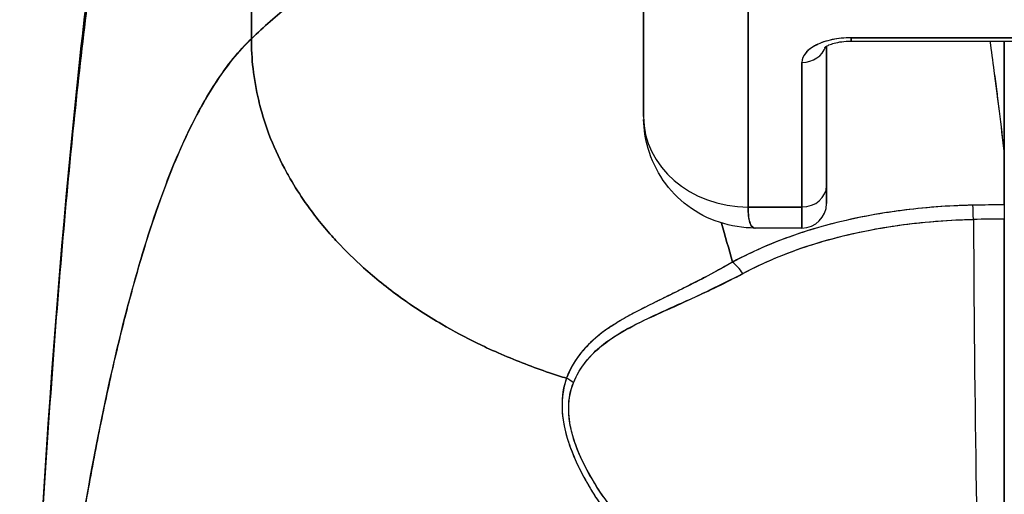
# Model space of a CAD drawing. Extents: x 807 to 1172, y 30 to 260.
# Tile 10 of 214: x 906.224 to 906.965, y 99.274 to 99.632. Entities that reach past the tile are written whole.
import ezdxf

# ---------------------------------------------------------------- set-up
doc = ezdxf.new("R2010")
doc.units = 0
doc.header["$LTSCALE"] = 4
doc.header["$MEASUREMENT"] = 0
doc.layers.get('0').update_dxf_attribs({"linetype": 'CONTINUOUS'})

msp = doc.modelspace()

# ---------------------------------------------------------------- linework, layer by layer
for p, q in [((906.39812, 99.61727), (906.39812, 99.90253)), ((906.39812, 99.90253), (906.39812, 99.61727)), ((906.6934, 99.55885), (906.6934, 99.73543)), ((906.6934, 99.73543), (906.6934, 99.55885)), ((906.77214, 99.49066), (906.77214, 99.66783)), ((906.77214, 99.66783), (906.77214, 99.49066)), ((907.03907, 99.61802), (906.8497, 99.61802)), ((906.8497, 99.61802), (906.8497, 99.61554)), ((906.8497, 99.61802), (907.03907, 99.61802)), ((906.8497, 99.61554), (906.8497, 99.61802)), ((906.8497, 99.61554), (907.03907, 99.61554)), ((906.96493, 99.53073), (906.96493, 99.61554)), ((906.96493, 99.61554), (906.96493, 99.53073)), ((906.96505, 99.52856), (906.96505, 99.61554)), ((906.96505, 99.61554), (906.96505, 99.52856)), ((906.8312, 99.50669), (906.8312, 99.61176)), ((906.8312, 99.61176), (906.8312, 99.50669)), ((906.81269, 99.59952), (906.81269, 99.49066)), ((906.81269, 99.49066), (906.81269, 99.59952)), ((906.96505, 99.52856), (906.96505, 99.49224)), ((906.8312, 99.49334), (906.8312, 99.50669)), ((906.77214, 99.49066), (906.81269, 99.49066)), ((906.81269, 99.49066), (906.77214, 99.49066)), ((906.81269, 99.47484), (906.81269, 99.49066)), ((906.81269, 99.49066), (906.81269, 99.47484)), ((906.94842, 99.49213), (906.94842, 99.49213)), ((906.81269, 99.47484), (906.77742, 99.47484)), ((906.96505, 99.12274), (906.96505, 99.48154)), ((906.73277, 99.43421), (906.73277, 99.43415)), ((906.73277, 99.43415), (906.73277, 99.43421)), ((906.71308, 99.41439), (906.71308, 99.41408))]:
    msp.add_line(p, q)
msp.add_arc((906.81269, 99.49334), 0.0185, 270, 0)
for centre, major_axis, ratio, start_param, end_param in [((906.8497, 99.59952), (-0.03701, 0), 0.5, 4.712389, 6.283185), ((906.81269, 99.61554), (0.0185, 0), 0.866025, 4.712389, 6.020454), ((906.81269, 99.61554), (0.0185, 0), 0.866025, 4.712389, 6.020454), ((906.77214, 99.55885), (-0.07874, 0), 0.866025, 0, 1.570796), ((906.77214, 99.55885), (0.07873, 0), 0.866146, 3.141613, 4.712375), ((906.93378, 99.52712), (0.03114, 0.00369), 0.780421, 6.190907, 6.279533), ((906.92371, 99.5268), (0.04129, 0.00328), 0.67968, 6.229305, 6.306392), ((906.96479, 98.14744), (-0.00021, -1.68497), 0.000091, 2.494978, 2.531653), ((906.81269, 99.50669), (0.0185, 0), 0.866025, 4.712389, 6.283185), ((906.81269, 99.50669), (0.0185, 0), 0.866025, 4.712389, 6.283185), ((906.96507, 99.047), (-0.73842, 0), 0.602969, 4.712418, 4.74441), ((906.94143, 99.47599), (-0.00038, 0.02008), 0.025247, 4.980533, 5.636212), ((906.94143, 99.47599), (0.00038, -0.02008), 0.025246, 1.838858, 2.494496), ((906.96505, 99.47622), (0, 0.02008), 0.00001, 0.646781, 1.302742), ((906.96505, 99.039), (0.74112, 0), 0.597128, 1.570794, 1.602147), ((906.96506, 99.03899), (0.74133, 0), 0.596956, 1.570797, 1.602141), ((906.95245, 99.62754), (0, 0.55118), 0.02, 1.83929, 2.7281), ((906.95245, 99.62754), (0, -0.55118), 0.02, 4.980883, 5.869693), ((906.76046, 99.43369), (-0.00951, 0.01768), 0.499901, 4.830882, 5.460411), ((906.76046, 99.43369), (0.00951, -0.01768), 0.499899, 1.6893, 2.318827), ((906.62751, 99.34843), (0.01865, -0.00744), 0.769724, 1.130256, 1.447596), ((906.62751, 99.34843), (-0.01865, 0.00744), 0.769703, 4.272056, 4.589451)]:
    msp.add_ellipse(centre, major_axis=major_axis, ratio=ratio, start_param=start_param, end_param=end_param)
for points, knots in [([(906.59497, 99.78954), (906.59002, 99.78012), (906.58442, 99.77156), (906.57825, 99.76363), (906.57209, 99.7557), (906.56537, 99.74841), (906.55818, 99.74152), (906.55099, 99.73463), (906.54333, 99.72814), (906.5353, 99.72184), (906.52727, 99.71555), (906.51886, 99.70943), (906.51017, 99.7033), (906.50147, 99.69717), (906.4925, 99.69102), (906.48333, 99.68466), (906.47416, 99.67829), (906.4648, 99.67172), (906.45534, 99.66476), (906.44589, 99.65781), (906.43633, 99.65047), (906.42676, 99.6426), (906.41719, 99.63473), (906.40762, 99.62633), (906.39812, 99.61727)], [0, 0, 0, 0, 0.125, 0.125, 0.125, 0.25, 0.25, 0.25, 0.375, 0.375, 0.375, 0.5, 0.5, 0.5, 0.625, 0.625, 0.625, 0.75, 0.75, 0.75, 0.875001, 0.875001, 0.875001, 1, 1, 1, 1]), ([(906.39812, 99.61727), (906.40761, 99.62633), (906.41719, 99.63473), (906.42675, 99.6426), (906.43632, 99.65047), (906.44588, 99.6578), (906.45534, 99.66476), (906.4648, 99.67172), (906.47416, 99.67829), (906.48332, 99.68465), (906.49249, 99.69101), (906.50147, 99.69717), (906.51016, 99.7033), (906.51885, 99.70943), (906.52726, 99.71554), (906.5353, 99.72184), (906.54333, 99.72814), (906.55099, 99.73462), (906.55818, 99.74152), (906.56537, 99.74841), (906.57209, 99.7557), (906.57825, 99.76363), (906.58442, 99.77156), (906.59002, 99.78012), (906.59497, 99.78954)], [0, 0, 0, 0, 0.124961, 0.124961, 0.124961, 0.249967, 0.249967, 0.249967, 0.374972, 0.374972, 0.374972, 0.499978, 0.499978, 0.499978, 0.624983, 0.624983, 0.624983, 0.749989, 0.749989, 0.749989, 0.874994, 0.874994, 0.874994, 1, 1, 1, 1]), ([(906.2237, 98.91469), (906.23288, 99.14371), (906.24493, 99.36221), (906.27182, 99.63278), (906.28105, 99.70867), (906.29293, 99.7805)], [0, 0, 0, 0, 1.849259, 1.849259, 2.628416, 2.628416, 2.628416, 2.628416]), ([(906.2237, 98.91469), (906.22574, 98.9655), (906.22788, 99.0143), (906.23011, 99.06108), (906.23235, 99.10786), (906.23468, 99.15262), (906.23712, 99.19537), (906.23956, 99.23812), (906.24209, 99.27886), (906.24473, 99.31763), (906.24736, 99.35641), (906.2501, 99.39321), (906.25293, 99.4281), (906.25577, 99.46299), (906.2587, 99.49596), (906.26174, 99.52708), (906.26477, 99.55821), (906.26791, 99.58749), (906.27114, 99.61501), (906.27437, 99.64252), (906.27771, 99.66827), (906.28114, 99.69235), (906.28458, 99.71642), (906.28811, 99.73882), (906.29174, 99.75964), (906.29224, 99.76245), (906.29273, 99.76524), (906.29323, 99.768)], [0, 0, 0, 0, 0.122921, 0.122921, 0.122921, 0.245842, 0.245842, 0.245842, 0.368763, 0.368763, 0.368763, 0.491684, 0.491684, 0.491684, 0.614605, 0.614605, 0.614605, 0.737526, 0.737526, 0.737526, 0.860447, 0.860447, 0.860447, 0.983368, 0.983368, 0.983368, 1, 1, 1, 1]), ([(906.29323, 99.768), (906.28944, 99.74691), (906.28576, 99.72415), (906.28219, 99.6996), (906.27862, 99.67506), (906.27515, 99.64873), (906.27179, 99.62052), (906.26843, 99.59231), (906.26518, 99.56222), (906.26204, 99.53015), (906.25889, 99.49809), (906.25585, 99.46405), (906.25292, 99.42797), (906.24999, 99.39189), (906.24716, 99.35375), (906.24445, 99.31351), (906.24173, 99.27327), (906.23912, 99.23092), (906.23661, 99.18643), (906.23411, 99.14193), (906.23171, 99.09528), (906.22942, 99.04647), (906.22743, 99.00417), (906.22553, 98.96023), (906.2237, 98.91469)], [0, 0, 0, 0, 0.127116, 0.127116, 0.127116, 0.254233, 0.254233, 0.254233, 0.381349, 0.381349, 0.381349, 0.508466, 0.508466, 0.508466, 0.635582, 0.635582, 0.635582, 0.762699, 0.762699, 0.762699, 0.889815, 0.889815, 0.889815, 1, 1, 1, 1]), ([(906.39812, 99.61727), (906.39335, 99.61272), (906.38865, 99.60759), (906.38402, 99.60185), (906.3794, 99.59612), (906.37484, 99.58978), (906.37036, 99.58282), (906.36587, 99.57586), (906.36146, 99.56827), (906.35712, 99.56003), (906.35278, 99.55179), (906.34851, 99.54291), (906.34431, 99.53335), (906.34012, 99.52379), (906.33599, 99.51357), (906.33194, 99.50265), (906.32789, 99.49174), (906.32391, 99.48013), (906.32, 99.46782), (906.31609, 99.45551), (906.31225, 99.44249), (906.30849, 99.42876), (906.30472, 99.41502), (906.30103, 99.40057), (906.29741, 99.38539), (906.29379, 99.3702), (906.29024, 99.35429), (906.28676, 99.33764), (906.28328, 99.32099), (906.27988, 99.3036), (906.27654, 99.28547), (906.27321, 99.26734), (906.26995, 99.24847), (906.26676, 99.22887), (906.26357, 99.20926), (906.26045, 99.18891), (906.25741, 99.16783), (906.25436, 99.14675), (906.25139, 99.12494), (906.24849, 99.10241), (906.24559, 99.07987), (906.24276, 99.05661), (906.24, 99.03265), (906.23724, 99.00869), (906.23456, 98.98402), (906.23194, 98.95866), (906.23048, 98.94443), (906.22903, 98.92998), (906.22761, 98.91533)], [0, 0, 0, 0, 0.06426, 0.06426, 0.06426, 0.128523, 0.128523, 0.128523, 0.192785, 0.192785, 0.192785, 0.257047, 0.257047, 0.257047, 0.321309, 0.321309, 0.321309, 0.385571, 0.385571, 0.385571, 0.449834, 0.449834, 0.449834, 0.514096, 0.514096, 0.514096, 0.578358, 0.578358, 0.578358, 0.64262, 0.64262, 0.64262, 0.706882, 0.706882, 0.706882, 0.771145, 0.771145, 0.771145, 0.835407, 0.835407, 0.835407, 0.899669, 0.899669, 0.899669, 0.963931, 0.963931, 0.963931, 1, 1, 1, 1]), ([(906.22761, 98.91533), (906.23254, 98.96612), (906.23774, 99.01439), (906.24321, 99.05994), (906.24868, 99.1055), (906.25442, 99.14835), (906.26044, 99.18842), (906.26646, 99.22848), (906.27275, 99.26576), (906.27931, 99.30023), (906.28587, 99.33471), (906.2927, 99.36638), (906.29981, 99.39529), (906.30691, 99.42421), (906.31429, 99.45036), (906.32194, 99.47386), (906.32959, 99.49735), (906.33751, 99.51819), (906.3457, 99.53649), (906.3539, 99.55479), (906.36237, 99.57057), (906.3711, 99.58398), (906.37984, 99.59738), (906.38885, 99.60842), (906.39812, 99.61727)], [0, 0, 0, 0, 0.125007, 0.125007, 0.125007, 0.250015, 0.250015, 0.250015, 0.375022, 0.375022, 0.375022, 0.50003, 0.50003, 0.50003, 0.625037, 0.625037, 0.625037, 0.750045, 0.750045, 0.750045, 0.875052, 0.875052, 0.875052, 1, 1, 1, 1]), ([(906.39812, 99.61727), (906.39812, 99.60993), (906.39854, 99.60239), (906.39941, 99.5948), (906.40033, 99.5868), (906.40174, 99.57874), (906.40366, 99.57075), (906.40423, 99.56837), (906.40485, 99.56599), (906.40551, 99.56362), (906.40719, 99.55754), (906.40916, 99.55153), (906.4114, 99.5456), (906.41469, 99.53686), (906.41856, 99.52828), (906.42301, 99.51987), (906.42442, 99.51718), (906.4259, 99.51451), (906.42744, 99.51186), (906.43091, 99.50586), (906.43469, 99.49994), (906.43875, 99.49412), (906.44477, 99.48548), (906.45142, 99.47707), (906.45865, 99.46895), (906.46003, 99.4674), (906.46143, 99.46586), (906.46285, 99.46433), (906.46906, 99.45766), (906.47567, 99.45119), (906.48265, 99.44493), (906.48699, 99.44105), (906.49147, 99.43724), (906.49609, 99.43352), (906.50071, 99.42981), (906.50547, 99.42617), (906.51037, 99.42263), (906.5153, 99.41907), (906.52037, 99.4156), (906.52558, 99.41222), (906.53075, 99.40886), (906.53606, 99.4056), (906.5415, 99.40243), (906.55025, 99.39733), (906.55932, 99.39249), (906.56869, 99.38792), (906.57087, 99.38686), (906.57307, 99.38581), (906.57529, 99.38478), (906.58108, 99.38208), (906.58699, 99.37949), (906.59298, 99.37701), (906.59893, 99.37454), (906.60496, 99.37219), (906.61107, 99.36996), (906.61714, 99.36774), (906.62328, 99.36563), (906.62946, 99.36365), (906.63146, 99.363), (906.63347, 99.36237), (906.63548, 99.36176)], [0, 0, 0, 0, 0.070424, 0.070424, 0.070424, 0.144534, 0.144534, 0.144534, 0.166667, 0.166667, 0.166667, 0.223343, 0.223343, 0.223343, 0.306734, 0.306734, 0.306734, 0.333333, 0.333333, 0.333333, 0.393545, 0.393545, 0.393545, 0.482972, 0.482972, 0.482972, 0.5, 0.5, 0.5, 0.574383, 0.574383, 0.574383, 0.620537, 0.620537, 0.620537, 0.666667, 0.666667, 0.666667, 0.713018, 0.713018, 0.713018, 0.759127, 0.759127, 0.759127, 0.833333, 0.833333, 0.833333, 0.850626, 0.850626, 0.850626, 0.895889, 0.895889, 0.895889, 0.940848, 0.940848, 0.940848, 0.985537, 0.985537, 0.985537, 1, 1, 1, 1]), ([(906.63548, 99.36176), (906.63347, 99.36237), (906.63146, 99.363), (906.62946, 99.36365), (906.62328, 99.36563), (906.61714, 99.36774), (906.61107, 99.36996), (906.60496, 99.37219), (906.59893, 99.37454), (906.59298, 99.37701), (906.58699, 99.37949), (906.58108, 99.38208), (906.57529, 99.38478), (906.57307, 99.38582), (906.57086, 99.38687), (906.56868, 99.38793), (906.55931, 99.39249), (906.55024, 99.39733), (906.5415, 99.40243), (906.53061, 99.40877), (906.52023, 99.41551), (906.51041, 99.4226), (906.50059, 99.4297), (906.49133, 99.43715), (906.48265, 99.44493), (906.47567, 99.45119), (906.46907, 99.45766), (906.46286, 99.46433), (906.46144, 99.46586), (906.46004, 99.4674), (906.45865, 99.46895), (906.45142, 99.47707), (906.44477, 99.48548), (906.43875, 99.49412), (906.43469, 99.49994), (906.43092, 99.50585), (906.42744, 99.51185), (906.4259, 99.51451), (906.42443, 99.51718), (906.42301, 99.51987), (906.41856, 99.52828), (906.41469, 99.53686), (906.4114, 99.5456), (906.40917, 99.55151), (906.40721, 99.55751), (906.40552, 99.56356), (906.40486, 99.56595), (906.40424, 99.56835), (906.40366, 99.57075), (906.40175, 99.57874), (906.40033, 99.5868), (906.39941, 99.5948), (906.39854, 99.60239), (906.39812, 99.60993), (906.39812, 99.61727)], [0, 0, 0, 0, 0.014459, 0.014459, 0.014459, 0.059137, 0.059137, 0.059137, 0.104088, 0.104088, 0.104088, 0.149345, 0.149345, 0.149345, 0.166667, 0.166667, 0.166667, 0.24084, 0.24084, 0.24084, 0.33319, 0.33319, 0.33319, 0.425633, 0.425633, 0.425633, 0.5, 0.5, 0.5, 0.517058, 0.517058, 0.517058, 0.606462, 0.606462, 0.606462, 0.666667, 0.666667, 0.666667, 0.693307, 0.693307, 0.693307, 0.776791, 0.776791, 0.776791, 0.833333, 0.833333, 0.833333, 0.855634, 0.855634, 0.855634, 0.929684, 0.929684, 0.929684, 1, 1, 1, 1]), ([(906.8497, 99.61802), (906.84463, 99.61799), (906.83997, 99.61754), (906.83556, 99.61662), (906.83115, 99.6157), (906.82698, 99.61433), (906.82353, 99.6126), (906.82007, 99.61087), (906.81732, 99.60879), (906.81549, 99.60658), (906.81366, 99.60438), (906.81275, 99.60205), (906.81269, 99.59952)], [0, 0, 0, 0, 0.25, 0.25, 0.25, 0.5, 0.5, 0.5, 0.75, 0.75, 0.75, 1, 1, 1, 1]), ([(906.82968, 99.61074), (906.82968, 99.61074), (906.8297, 99.61075), (906.82985, 99.61089), (906.83017, 99.61115), (906.83126, 99.61181), (906.83206, 99.61223), (906.83415, 99.61311), (906.8355, 99.61358), (906.83871, 99.61444), (906.84061, 99.61482), (906.84479, 99.61537), (906.84707, 99.61553), (906.84948, 99.61554), (906.84959, 99.61554), (906.8497, 99.61554)], [3.601073, 3.601073, 3.601073, 3.601073, 3.653683, 3.653683, 3.828025, 3.828025, 4.013889, 4.013889, 4.222184, 4.222184, 4.453581, 4.453581, 4.701575, 4.701575, 4.713492, 4.713492, 4.713492, 4.713492]), ([(906.95422, 99.61554), (906.95524, 99.60822), (906.95626, 99.60072), (906.95728, 99.59306), (906.95797, 99.58789), (906.95865, 99.58265), (906.95933, 99.57734), (906.95995, 99.57252), (906.96056, 99.56764), (906.96117, 99.56269), (906.96245, 99.5523), (906.9637, 99.54165), (906.96493, 99.53073)], [0.0738382, 0.0738382, 0.0738382, 0.0738382, 0.3333333, 0.3333333, 0.3333333, 0.5081485, 0.5081485, 0.5081485, 0.6666667, 0.6666667, 0.6666667, 1, 1, 1, 1]), ([(906.95423, 99.61554), (906.95526, 99.60823), (906.95628, 99.60074), (906.95729, 99.59308), (906.95859, 99.58325), (906.95988, 99.57314), (906.96115, 99.56274), (906.96242, 99.55235), (906.96368, 99.54168), (906.96493, 99.53073)], [0.073882, 0.073882, 0.073882, 0.073882, 0.3333333, 0.3333333, 0.3333333, 0.6666667, 0.6666667, 0.6666667, 1, 1, 1, 1]), ([(906.77741, 99.47484), (906.76841, 99.47484), (906.75917, 99.47626), (906.74201, 99.48194), (906.73385, 99.48618), (906.7196, 99.49688), (906.71329, 99.50344), (906.70321, 99.51803), (906.6993, 99.52626), (906.69477, 99.54182), (906.69365, 99.54918), (906.69345, 99.55648)], [0, 0, 0, 0, 0.0703714, 0.0703714, 0.1392192, 0.1392192, 0.2073466, 0.2073466, 0.2755269, 0.2755269, 0.3320366, 0.3320366, 0.3320366, 0.3320366]), ([(906.8312, 99.50669), (906.8312, 99.50138), (906.8312, 99.49766), (906.8312, 99.49552), (906.8312, 99.49409), (906.8312, 99.49336), (906.8312, 99.49336)], [0, 0, 0, 0, 0.2, 0.2, 0.2, 0.3335931, 0.3335931, 0.3335931, 0.3335931]), ([(906.94143, 99.49202), (906.92286, 99.49165), (906.90448, 99.49027), (906.8866, 99.48789), (906.88267, 99.48737), (906.87877, 99.4868), (906.87489, 99.48619), (906.85526, 99.48307), (906.83631, 99.47872), (906.81853, 99.47326), (906.81681, 99.47274), (906.81511, 99.4722), (906.81341, 99.47165), (906.79417, 99.46543), (906.77639, 99.45788), (906.76047, 99.44921)], [0, 0, 0, 0, 0.27332, 0.27332, 0.27332, 0.333333, 0.333333, 0.333333, 0.637277, 0.637277, 0.637277, 0.666667, 0.666667, 0.666667, 1, 1, 1, 1]), ([(906.94143, 99.49201), (906.93867, 99.49196), (906.93592, 99.49188), (906.93316, 99.49178), (906.9169, 99.4912), (906.90083, 99.48983), (906.88503, 99.48768), (906.88214, 99.48729), (906.87925, 99.48687), (906.87637, 99.48642), (906.86413, 99.48452), (906.85204, 99.48214), (906.84032, 99.47928), (906.8317, 99.47717), (906.82328, 99.47481), (906.81511, 99.4722), (906.80966, 99.47045), (906.80431, 99.46858), (906.79906, 99.4666), (906.78574, 99.46158), (906.77304, 99.45581), (906.76047, 99.44921)], [0, 0, 0, 0, 0.041691, 0.041691, 0.041691, 0.288189, 0.288189, 0.288189, 0.333333, 0.333333, 0.333333, 0.525455, 0.525455, 0.525455, 0.666667, 0.666667, 0.666667, 0.761007, 0.761007, 0.761007, 1, 1, 1, 1]), ([(906.77742, 99.47484), (906.77733, 99.47484), (906.77723, 99.47484), (906.77714, 99.47485), (906.77549, 99.475), (906.77425, 99.47644), (906.77342, 99.47911), (906.77259, 99.48178), (906.77216, 99.48568), (906.77214, 99.49066)], [0.6573939, 0.6573939, 0.6573939, 0.6573939, 0.6666667, 0.6666667, 0.6666667, 0.8333333, 0.8333333, 0.8333333, 0.9999881, 0.9999881, 0.9999881, 0.9999881]), ([(906.77214, 99.49066), (906.77214, 99.48861), (906.77221, 99.4867), (906.77237, 99.48497), (906.77258, 99.48268), (906.77293, 99.48074), (906.7734, 99.47919), (906.77366, 99.47834), (906.77397, 99.4776), (906.77431, 99.477), (906.77505, 99.47568), (906.77598, 99.47496), (906.77711, 99.47485), (906.77721, 99.47484), (906.77731, 99.47484), (906.77742, 99.47484)], [0.0000479, 0.0000479, 0.0000479, 0.0000479, 0.0715294, 0.0715294, 0.0715294, 0.1666667, 0.1666667, 0.1666667, 0.2191087, 0.2191087, 0.2191087, 0.3333333, 0.3333333, 0.3333333, 0.3436625, 0.3436625, 0.3436625, 0.3436625]), ([(906.96505, 99.49224), (906.96339, 99.49224), (906.96173, 99.49224), (906.96006, 99.49223), (906.95385, 99.49221), (906.94764, 99.49213), (906.94143, 99.49201)], [0, 0, 0, 0, 0.211211, 0.211211, 0.211211, 1, 1, 1, 1]), ([(906.96505, 99.49224), (906.96505, 99.49134), (906.96505, 99.49035), (906.96505, 99.48925), (906.96505, 99.48816), (906.96505, 99.48698), (906.96505, 99.48569), (906.96505, 99.4844), (906.96505, 99.48302), (906.96505, 99.48154)], [0, 0, 0, 0, 0.333333, 0.333333, 0.333333, 0.666667, 0.666667, 0.666667, 1, 1, 1, 1]), ([(906.76812, 99.44051), (906.78504, 99.44966), (906.80386, 99.45734), (906.82384, 99.46344), (906.84458, 99.46978), (906.86657, 99.47441), (906.88918, 99.47739), (906.90648, 99.47967), (906.92414, 99.48098), (906.94182, 99.48132)], [0, 0, 0, 0, 0.353142, 0.353142, 0.353142, 0.719555, 0.719555, 0.719555, 1, 1, 1, 1]), ([(906.76812, 99.44051), (906.78348, 99.44885), (906.80043, 99.45597), (906.81886, 99.46188), (906.83729, 99.46779), (906.8572, 99.47248), (906.87785, 99.47575), (906.8985, 99.47902), (906.9199, 99.48086), (906.94182, 99.48132)], [0, 0, 0, 0, 0.333333, 0.333333, 0.333333, 0.666667, 0.666667, 0.666667, 1, 1, 1, 1]), ([(906.96505, 99.48154), (906.96505, 99.44997), (906.96505, 99.41962), (906.96505, 99.39022), (906.96505, 99.36081), (906.96505, 99.33234), (906.96505, 99.30568), (906.96505, 99.27902), (906.96505, 99.25416), (906.96505, 99.23135), (906.96505, 99.20854), (906.96505, 99.18777), (906.96505, 99.16961), (906.96505, 99.15144), (906.96505, 99.13587), (906.96505, 99.12272)], [0, 0, 0, 0, 0.2, 0.2, 0.2, 0.4, 0.4, 0.4, 0.6, 0.6, 0.6, 0.8, 0.8, 0.8, 1, 1, 1, 1]), ([(906.76047, 99.44921), (906.75639, 99.44686), (906.75237, 99.44463), (906.74843, 99.44248), (906.74399, 99.44006), (906.73964, 99.43776), (906.73539, 99.43556), (906.73135, 99.43347), (906.72741, 99.43146), (906.72356, 99.42953), (906.72314, 99.42932), (906.72271, 99.42911), (906.72229, 99.42889), (906.71765, 99.42657), (906.71314, 99.42436), (906.70881, 99.42223), (906.70398, 99.41985), (906.69935, 99.41757), (906.69491, 99.41532), (906.69388, 99.4148), (906.69286, 99.41428), (906.69184, 99.41376), (906.68784, 99.41171), (906.68401, 99.40968), (906.68036, 99.40764), (906.67828, 99.40647), (906.67627, 99.4053), (906.67431, 99.40413), (906.67148, 99.40241), (906.66877, 99.40068), (906.6662, 99.3989), (906.66573, 99.39857), (906.66525, 99.39824), (906.66478, 99.3979), (906.65814, 99.39315), (906.65249, 99.38809), (906.64771, 99.38251), (906.64761, 99.38238), (906.6475, 99.38225), (906.64739, 99.38213), (906.64222, 99.376), (906.63809, 99.36926), (906.63548, 99.36176)], [0, 0, 0, 0, 0.062727, 0.062727, 0.062727, 0.133158, 0.133158, 0.133158, 0.2, 0.2, 0.2, 0.2074, 0.2074, 0.2074, 0.288525, 0.288525, 0.288525, 0.378924, 0.378924, 0.378924, 0.4, 0.4, 0.4, 0.483407, 0.483407, 0.483407, 0.530937, 0.530937, 0.530937, 0.6, 0.6, 0.6, 0.612912, 0.612912, 0.612912, 0.795849, 0.795849, 0.795849, 0.8, 0.8, 0.8, 1, 1, 1, 1]), ([(906.76047, 99.44921), (906.74772, 99.44179), (906.73549, 99.43545), (906.72407, 99.42976), (906.72088, 99.42817), (906.71776, 99.42663), (906.7147, 99.42513), (906.70676, 99.42124), (906.69929, 99.41761), (906.69232, 99.41404), (906.687, 99.41132), (906.68196, 99.40863), (906.67726, 99.40588), (906.67294, 99.40335), (906.66889, 99.40079), (906.66515, 99.39813), (906.6595, 99.39412), (906.65455, 99.38989), (906.65035, 99.38544), (906.64854, 99.38353), (906.64687, 99.38157), (906.64534, 99.37958), (906.64097, 99.37387), (906.63773, 99.36787), (906.63548, 99.36176)], [0, 0, 0, 0, 0.195442, 0.195442, 0.195442, 0.25, 0.25, 0.25, 0.391676, 0.391676, 0.391676, 0.5, 0.5, 0.5, 0.599609, 0.599609, 0.599609, 0.75, 0.75, 0.75, 0.814803, 0.814803, 0.814803, 1, 1, 1, 1]), ([(906.64064, 99.35824), (906.64306, 99.36436), (906.64648, 99.36995), (906.65067, 99.37501), (906.6561, 99.38157), (906.66283, 99.38725), (906.67049, 99.39233), (906.67683, 99.39654), (906.68381, 99.40033), (906.69118, 99.40408), (906.69334, 99.40518), (906.69554, 99.40627), (906.69778, 99.40734), (906.7081, 99.41229), (906.71907, 99.41701), (906.73032, 99.42208), (906.74268, 99.42764), (906.75538, 99.43362), (906.76812, 99.44051)], [0, 0, 0, 0, 0.148428, 0.148428, 0.148428, 0.340764, 0.340764, 0.340764, 0.5, 0.5, 0.5, 0.546721, 0.546721, 0.546721, 0.762825, 0.762825, 0.762825, 1, 1, 1, 1]), ([(906.64064, 99.35824), (906.64385, 99.36637), (906.64886, 99.37399), (906.65598, 99.38098), (906.66311, 99.38797), (906.67237, 99.39434), (906.68348, 99.40021), (906.69459, 99.40609), (906.70754, 99.41146), (906.72168, 99.41798), (906.73582, 99.42451), (906.75116, 99.43219), (906.76812, 99.44051)], [0, 0, 0, 0, 0.25, 0.25, 0.25, 0.5, 0.5, 0.5, 0.75, 0.75, 0.75, 1, 1, 1, 1]), ([(906.63548, 99.36176), (906.63296, 99.35541), (906.63184, 99.34822), (906.63207, 99.34008), (906.6323, 99.33194), (906.63387, 99.32284), (906.63715, 99.31295), (906.63729, 99.31252), (906.63744, 99.31208), (906.63759, 99.31164), (906.64087, 99.30212), (906.64568, 99.29191), (906.65189, 99.28128), (906.65272, 99.27986), (906.65358, 99.27843), (906.65445, 99.277), (906.65979, 99.2683), (906.66606, 99.25935), (906.6733, 99.25029), (906.67422, 99.24914), (906.67515, 99.248), (906.6761, 99.24685), (906.67783, 99.24475), (906.67962, 99.24264), (906.68145, 99.24053), (906.68986, 99.23087), (906.69939, 99.22115), (906.71001, 99.21157), (906.71032, 99.21128), (906.71064, 99.211), (906.71096, 99.21071), (906.72008, 99.20254), (906.73001, 99.19446), (906.74097, 99.18651), (906.74157, 99.18608), (906.74217, 99.18565), (906.74278, 99.18521), (906.74651, 99.18254), (906.75036, 99.17988), (906.75434, 99.17724), (906.75942, 99.17386), (906.76471, 99.17051), (906.77015, 99.16723), (906.779, 99.1619), (906.78826, 99.15675), (906.79769, 99.15197), (906.80164, 99.14996), (906.80562, 99.14802), (906.80962, 99.14616), (906.81411, 99.14406), (906.81862, 99.14206), (906.82312, 99.14016), (906.83804, 99.13383), (906.85294, 99.12854), (906.86698, 99.12409)], [0, 0, 0, 0, 0.125, 0.125, 0.125, 0.25, 0.25, 0.25, 0.255535, 0.255535, 0.255535, 0.375, 0.375, 0.375, 0.39094, 0.39094, 0.39094, 0.487767, 0.487767, 0.487767, 0.5, 0.5, 0.5, 0.522422, 0.522422, 0.522422, 0.625, 0.625, 0.625, 0.628055, 0.628055, 0.628055, 0.715688, 0.715688, 0.715688, 0.720466, 0.720466, 0.720466, 0.75, 0.75, 0.75, 0.787783, 0.787783, 0.787783, 0.849243, 0.849243, 0.849243, 0.875, 0.875, 0.875, 0.903965, 0.903965, 0.903965, 1, 1, 1, 1]), ([(906.63548, 99.36176), (906.63339, 99.35584), (906.6322, 99.34928), (906.63209, 99.34231), (906.63207, 99.34108), (906.63208, 99.33984), (906.63212, 99.33859), (906.63238, 99.33138), (906.63375, 99.32383), (906.63624, 99.31574), (906.63664, 99.31445), (906.63707, 99.31315), (906.63752, 99.31183), (906.64005, 99.30453), (906.64347, 99.29677), (906.64775, 99.28872), (906.64909, 99.2862), (906.65051, 99.28365), (906.65201, 99.28108), (906.65537, 99.27533), (906.65916, 99.26946), (906.66336, 99.26351), (906.66705, 99.25829), (906.67105, 99.25301), (906.67539, 99.24771), (906.67754, 99.24508), (906.67977, 99.24245), (906.68207, 99.23982), (906.68928, 99.23159), (906.69728, 99.22332), (906.70613, 99.21511), (906.70672, 99.21456), (906.70732, 99.21401), (906.70792, 99.21347), (906.71649, 99.20562), (906.72584, 99.19783), (906.736, 99.19021), (906.74057, 99.18678), (906.74531, 99.18338), (906.75021, 99.18003), (906.75547, 99.17643), (906.76093, 99.17288), (906.76658, 99.16939), (906.77552, 99.16388), (906.78496, 99.15852), (906.79493, 99.15338), (906.79757, 99.15202), (906.80023, 99.15068), (906.80294, 99.14936), (906.80881, 99.14648), (906.81487, 99.14369), (906.82109, 99.14099), (906.82885, 99.13762), (906.83688, 99.13441), (906.84518, 99.13138), (906.85226, 99.1288), (906.85953, 99.12636), (906.86698, 99.12409)], [0, 0, 0, 0, 0.106229, 0.106229, 0.106229, 0.125, 0.125, 0.125, 0.232823, 0.232823, 0.232823, 0.25, 0.25, 0.25, 0.345204, 0.345204, 0.345204, 0.375, 0.375, 0.375, 0.441581, 0.441581, 0.441581, 0.5, 0.5, 0.5, 0.528868, 0.528868, 0.528868, 0.618969, 0.618969, 0.618969, 0.625, 0.625, 0.625, 0.711204, 0.711204, 0.711204, 0.75, 0.75, 0.75, 0.791698, 0.791698, 0.791698, 0.857612, 0.857612, 0.857612, 0.875, 0.875, 0.875, 0.912763, 0.912763, 0.912763, 0.959824, 0.959824, 0.959824, 1, 1, 1, 1]), ([(906.87099, 99.13402), (906.86378, 99.13604), (906.85661, 99.13825), (906.8495, 99.14065), (906.8415, 99.14335), (906.83357, 99.14629), (906.82574, 99.14947), (906.817, 99.15301), (906.80837, 99.15685), (906.79989, 99.16096), (906.7948, 99.16344), (906.78976, 99.16601), (906.78478, 99.16869), (906.78043, 99.17102), (906.77612, 99.17344), (906.77186, 99.17593), (906.76146, 99.18201), (906.75135, 99.18854), (906.74158, 99.1955), (906.73126, 99.20286), (906.72132, 99.2107), (906.71185, 99.219), (906.71095, 99.2198), (906.71005, 99.2206), (906.70915, 99.2214), (906.70163, 99.22813), (906.69446, 99.23514), (906.6877, 99.24241), (906.68093, 99.24968), (906.67459, 99.25722), (906.66875, 99.26497), (906.66286, 99.2728), (906.65749, 99.28085), (906.65289, 99.28903), (906.6528, 99.28919), (906.65271, 99.28935), (906.65262, 99.28951), (906.64793, 99.2979), (906.64397, 99.30642), (906.64125, 99.31476), (906.63998, 99.31864), (906.63899, 99.32248), (906.63829, 99.32622), (906.63742, 99.33094), (906.637, 99.33555), (906.63708, 99.33996), (906.6372, 99.34656), (906.63846, 99.35269), (906.64064, 99.35824)], [0, 0, 0, 0, 0.060401, 0.060401, 0.060401, 0.128439, 0.128439, 0.128439, 0.204371, 0.204371, 0.204371, 0.25, 0.25, 0.25, 0.289854, 0.289854, 0.289854, 0.38726, 0.38726, 0.38726, 0.490155, 0.490155, 0.490155, 0.5, 0.5, 0.5, 0.582487, 0.582487, 0.582487, 0.665027, 0.665027, 0.665027, 0.748353, 0.748353, 0.748353, 0.75, 0.75, 0.75, 0.835339, 0.835339, 0.835339, 0.875, 0.875, 0.875, 0.925032, 0.925032, 0.925032, 1, 1, 1, 1]), ([(906.87099, 99.13402), (906.85753, 99.13774), (906.84358, 99.14238), (906.82891, 99.1482), (906.81424, 99.15403), (906.79885, 99.16106), (906.78333, 99.16947), (906.76781, 99.17788), (906.75218, 99.18772), (906.73834, 99.19779), (906.7245, 99.20786), (906.7124, 99.21808), (906.70167, 99.22833), (906.69094, 99.23857), (906.68159, 99.24885), (906.67349, 99.25898), (906.6654, 99.26911), (906.65856, 99.27909), (906.65309, 99.28868), (906.64761, 99.29827), (906.64349, 99.30746), (906.64085, 99.31598), (906.63821, 99.3245), (906.63705, 99.33236), (906.63705, 99.33944), (906.63706, 99.34651), (906.63822, 99.35279), (906.64064, 99.35824)], [0, 0, 0, 0, 0.111111, 0.111111, 0.111111, 0.222222, 0.222222, 0.222222, 0.333333, 0.333333, 0.333333, 0.444444, 0.444444, 0.444444, 0.555556, 0.555556, 0.555556, 0.666667, 0.666667, 0.666667, 0.777778, 0.777778, 0.777778, 0.888889, 0.888889, 0.888889, 1, 1, 1, 1])]:
    msp.add_open_spline(points, degree=3, knots=knots)
for points in [[(906.79185, 99.49066), (906.79185, 99.49066), (906.79185, 99.49066), (906.79185, 99.49066)], [(906.76047, 99.44921), (906.75762, 99.4592), (906.75483, 99.469), (906.75213, 99.47861)], [(906.75213, 99.47861), (906.75483, 99.469), (906.75762, 99.4592), (906.76047, 99.44921)], [(906.77418, 99.47722), (906.77418, 99.47722), (906.77418, 99.47722), (906.77419, 99.47722)], [(906.92227, 99.48053), (906.92227, 99.48054), (906.92227, 99.48054), (906.92227, 99.48055)]]:
    msp.add_open_spline(points, degree=3)

doc.saveas('drawing.dxf')
